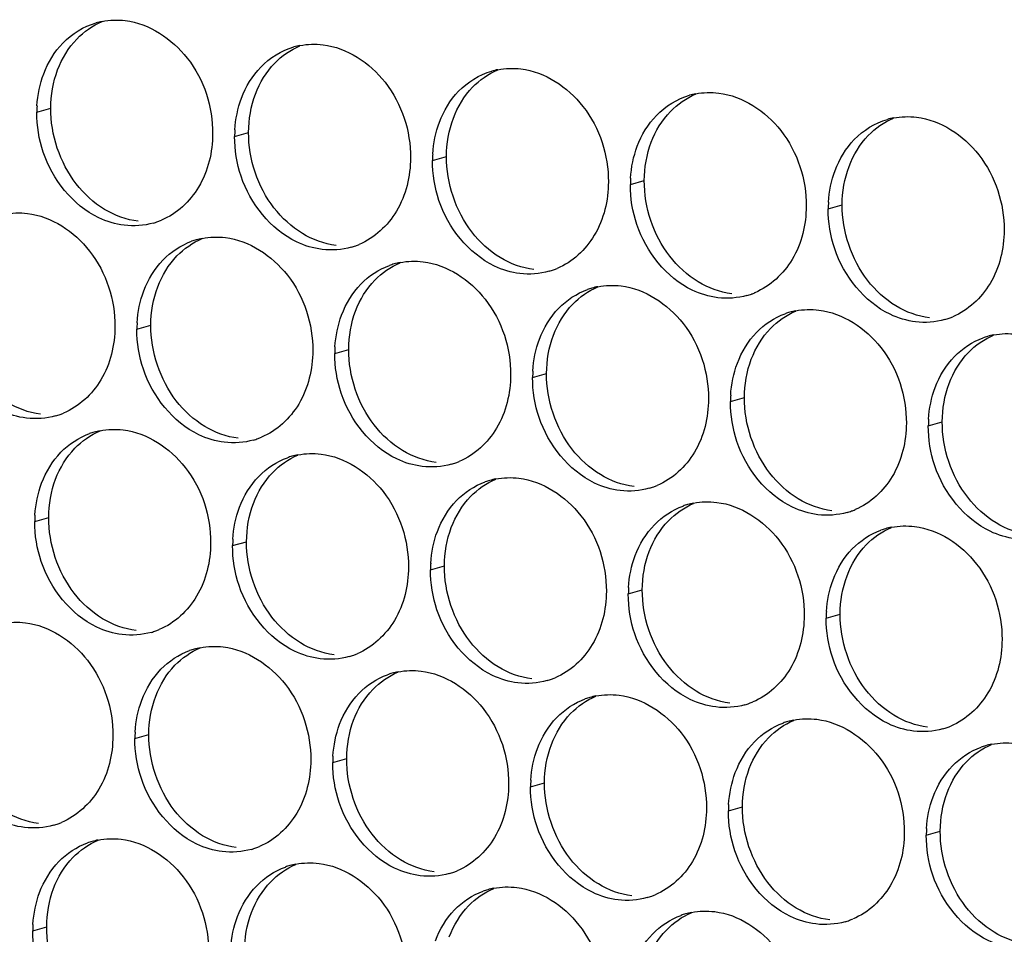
# Paper-space layout '45651_1_3' of a CAD drawing. Header units: millimetres. Extents: x -231 to 594, y 0 to 420.
# Tile 84 of 247: x 109.74 to 117.3, y 152.57 to 159.6. Entities that reach past the tile are written whole.
import ezdxf

# ---------------------------------------------------------------- set-up
doc = ezdxf.new("R2010")
doc.units = ezdxf.units.MM
doc.header["$LTSCALE"] = 32.67
doc.layers.add('02___PRT_ALL_AXES', color=7, linetype='CONTINUOUS')

psp = doc.layouts.new('45651_1_3')

# ---------------------------------------------------------------- linework, layer by layer
at = {"layer": '02___PRT_ALL_AXES', "color": 7, "linetype": 'CONTINUOUS'}
for p, q in [((109.874, 158.8841), (109.9812, 158.9148)), ((111.3936, 158.6987), (111.5008, 158.7293)), ((112.9132, 158.5132), (113.0204, 158.5439)), ((114.4327, 158.3277), (114.5399, 158.3584)), ((115.9523, 158.1422), (116.0595, 158.1729)), ((110.6429, 157.2169), (110.7501, 157.2476)), ((112.1625, 157.0314), (112.2697, 157.0621)), ((113.6821, 156.8459), (113.7893, 156.8766)), ((115.2017, 156.6605), (115.3089, 156.6911)), ((116.7212, 156.475), (116.8284, 156.5057)), ((109.8585, 155.7392), (109.9657, 155.7699)), ((111.378, 155.5538), (111.4852, 155.5844)), ((112.8976, 155.3683), (113.0048, 155.399)), ((114.4172, 155.1828), (114.5244, 155.2135)), ((115.9368, 154.9973), (116.044, 155.028)), ((110.6274, 154.072), (110.7346, 154.1027)), ((112.1469, 153.8865), (112.2541, 153.9172)), ((113.6665, 153.701), (113.7737, 153.7317)), ((115.1861, 153.5156), (115.2933, 153.5462)), ((116.7057, 153.3301), (116.8129, 153.3608)), ((109.8429, 152.5944), (109.9501, 152.625))]:
    psp.add_line(p, q, dxfattribs=at)
at = {"layer": '02___PRT_ALL_AXES', "color": 3, "linetype": 'CONTINUOUS'}
for centre, radius, start, end in [((110.4808, 159.0401), 0.5519, 100.97724, 105.93831), ((112.0004, 158.8546), 0.5519, 100.97724, 105.93831), ((113.52, 158.6691), 0.5519, 100.97724, 105.93831), ((115.0396, 158.4837), 0.5519, 100.97724, 105.93831), ((110.7658, 158.8797), 0.8918, 176.51802, 179.71686), ((116.5592, 158.2982), 0.5519, 100.97724, 105.93831), ((112.2854, 158.6942), 0.8918, 176.51802, 179.71686), ((113.805, 158.5088), 0.8918, 176.51802, 179.71686), ((115.3246, 158.3233), 0.8918, 176.51802, 179.71686), ((116.8442, 158.1378), 0.8918, 176.51802, 179.71686), ((110.6188, 158.5596), 0.5481, 289.77289, 292.73686), ((110.6193, 158.5583), 0.5467, 285.94061, 289.76751), ((111.2483, 157.3779), 0.5467, 105.94061, 109.76751), ((111.2497, 157.3728), 0.5519, 100.97724, 105.93831), ((112.1389, 158.3728), 0.5467, 285.94061, 289.76751), ((112.1384, 158.3741), 0.5481, 289.77289, 292.73686), ((112.7679, 157.1924), 0.5467, 105.94061, 109.76751), ((112.7693, 157.1874), 0.5519, 100.97724, 105.93831), ((113.6585, 158.1873), 0.5467, 285.94061, 289.76751), ((113.658, 158.1886), 0.5481, 289.77289, 292.73686), ((114.2875, 157.0069), 0.5467, 105.94061, 109.76751), ((114.2889, 157.0019), 0.5519, 100.97724, 105.93831), ((115.1781, 158.0018), 0.5467, 285.94061, 289.76751), ((115.1776, 158.0032), 0.5481, 289.77289, 292.73686), ((115.8071, 156.8214), 0.5467, 105.94061, 109.76751), ((115.8085, 156.8164), 0.5519, 100.97724, 105.93831), ((116.6977, 157.8164), 0.5467, 285.94061, 289.76751), ((116.6971, 157.8177), 0.5481, 289.77289, 292.73686), ((111.5347, 157.2125), 0.8918, 176.51802, 179.71686), ((117.3266, 156.636), 0.5467, 105.94061, 109.76751), ((117.3281, 156.6309), 0.5519, 100.97724, 105.93831), ((113.0543, 157.027), 0.8918, 176.51802, 179.71686), ((114.5739, 156.8415), 0.8918, 176.51802, 179.71686), ((116.0935, 156.6561), 0.8918, 176.51802, 179.71686), ((109.8687, 157.0765), 0.5467, 285.94061, 289.76751), ((109.8681, 157.0778), 0.5481, 289.77289, 292.73686), ((117.6131, 156.4706), 0.8918, 176.51802, 179.71686), ((110.4639, 155.9002), 0.5467, 105.94061, 109.76751), ((110.4653, 155.8952), 0.5519, 100.97724, 105.93831), ((111.3877, 156.8923), 0.5481, 289.77289, 292.73686), ((111.3882, 156.891), 0.5467, 285.94061, 289.76751), ((111.9834, 155.7148), 0.5467, 105.94061, 109.76751), ((111.9849, 155.7097), 0.5519, 100.97724, 105.93831), ((112.9078, 156.7056), 0.5467, 285.94061, 289.76751), ((112.9073, 156.7069), 0.5481, 289.77289, 292.73686), ((113.503, 155.5293), 0.5467, 105.94061, 109.76751), ((113.5044, 155.5243), 0.5519, 100.97724, 105.93831), ((114.4269, 156.5214), 0.5481, 289.77289, 292.73686), ((114.4274, 156.5201), 0.5467, 285.94061, 289.76751), ((115.0226, 155.3438), 0.5467, 105.94061, 109.76751), ((115.024, 155.3388), 0.5519, 100.97724, 105.93831), ((110.7503, 155.7348), 0.8918, 176.51802, 179.71686), ((115.947, 156.3346), 0.5467, 285.94061, 289.76751), ((115.9465, 156.3359), 0.5481, 289.77289, 292.73686), ((116.5422, 155.1583), 0.5467, 105.94061, 109.76751), ((116.5436, 155.1533), 0.5519, 100.97724, 105.93831), ((112.2699, 155.5494), 0.8918, 176.51802, 179.71686), ((113.7894, 155.3639), 0.8918, 176.51802, 179.71686), ((115.309, 155.1784), 0.8918, 176.51802, 179.71686), ((116.8286, 154.9929), 0.8918, 176.51802, 179.71686), ((110.6038, 155.4134), 0.5467, 285.94061, 289.76751), ((110.6033, 155.4147), 0.5481, 289.77289, 292.73686), ((111.2328, 154.233), 0.5467, 105.94061, 109.76751), ((111.2342, 154.228), 0.5519, 100.97724, 105.93831), ((112.1228, 155.2292), 0.5481, 289.77289, 292.73686), ((112.1234, 155.2279), 0.5467, 285.94061, 289.76751), ((112.7524, 154.0475), 0.5467, 105.94061, 109.76751), ((112.7538, 154.0425), 0.5519, 100.97724, 105.93831), ((113.643, 155.0424), 0.5467, 285.94061, 289.76751), ((113.6424, 155.0437), 0.5481, 289.77289, 292.73686), ((114.2719, 153.862), 0.5467, 105.94061, 109.76751), ((114.2733, 153.857), 0.5519, 100.97724, 105.93831), ((115.162, 154.8583), 0.5481, 289.77289, 292.73686), ((115.1625, 154.857), 0.5467, 285.94061, 289.76751), ((115.7915, 153.6766), 0.5467, 105.94061, 109.76751), ((115.7929, 153.6715), 0.5519, 100.97724, 105.93831), ((111.5192, 154.0676), 0.8918, 176.51802, 179.71686), ((116.6821, 154.6715), 0.5467, 285.94061, 289.76751), ((116.6816, 154.6728), 0.5481, 289.77289, 292.73686), ((117.3111, 153.4911), 0.5467, 105.94061, 109.76751), ((117.3125, 153.4861), 0.5519, 100.97724, 105.93831), ((113.0388, 153.8821), 0.8918, 176.51802, 179.71686), ((114.5584, 153.6966), 0.8918, 176.51802, 179.71686), ((116.0779, 153.5112), 0.8918, 176.51802, 179.71686), ((109.8531, 153.9316), 0.5467, 285.94061, 289.76751), ((109.8526, 153.9329), 0.5481, 289.77289, 292.73686), ((117.5975, 153.3257), 0.8918, 176.51802, 179.71686), ((110.4497, 152.7503), 0.5519, 100.97724, 105.93831), ((110.4483, 152.7553), 0.5467, 105.94061, 109.76751), ((111.3727, 153.7461), 0.5467, 285.94061, 289.76751), ((111.3722, 153.7475), 0.5481, 289.77289, 292.73686), ((111.9679, 152.5699), 0.5467, 105.94061, 109.76751), ((111.9693, 152.5648), 0.5519, 100.97724, 105.93831), ((112.8923, 153.5607), 0.5467, 285.94061, 289.76751), ((112.8917, 153.562), 0.5481, 289.77289, 292.73686), ((113.4875, 152.3844), 0.5467, 105.94061, 109.76751), ((113.4889, 152.3794), 0.5519, 100.97724, 105.93831), ((114.4119, 153.3752), 0.5467, 285.94061, 289.76751), ((114.4113, 153.3765), 0.5481, 289.77289, 292.73686), ((115.0071, 152.1989), 0.5467, 105.94061, 109.76751), ((115.0085, 152.1939), 0.5519, 100.97724, 105.93831), ((115.9309, 153.191), 0.5481, 289.77289, 292.73686), ((110.7347, 152.5899), 0.8918, 176.51802, 179.71686), ((115.9314, 153.1897), 0.5467, 285.94061, 289.76751)]:
    psp.add_arc(centre, radius, start, end, dxfattribs=at)
for points in [[(110.0746, 159.4159), (110.1436, 159.4874), (110.2337, 159.5435), (110.3293, 159.5708)], [(110.3757, 159.5819), (110.4338, 159.5932), (110.4945, 159.5951), (110.5533, 159.5879)], [(109.9269, 159.1787), (109.9597, 159.2659), (110.0099, 159.3489), (110.0746, 159.4159)], [(111.5941, 159.2305), (111.6632, 159.3019), (111.7533, 159.358), (111.8488, 159.3853)], [(111.8953, 159.3965), (111.9534, 159.4077), (112.0141, 159.4096), (112.0728, 159.4024)], [(111.4465, 158.9933), (111.4793, 159.0804), (111.5294, 159.1635), (111.5941, 159.2305)], [(113.1137, 159.045), (113.1828, 159.1165), (113.2729, 159.1726), (113.3684, 159.1999)], [(113.4149, 159.211), (113.473, 159.2223), (113.5336, 159.2241), (113.5924, 159.217)], [(109.8756, 158.9339), (109.8807, 159.0171), (109.8975, 159.1007), (109.9269, 159.1787)], [(112.9661, 158.8078), (112.9989, 158.8949), (113.049, 158.978), (113.1137, 159.045)], [(114.9345, 159.0255), (114.9926, 159.0368), (115.0532, 159.0387), (115.112, 159.0315)], [(111.3952, 158.7484), (111.4003, 158.8316), (111.4171, 158.9152), (111.4465, 158.9933)], [(114.6333, 158.8595), (114.7023, 158.931), (114.7925, 158.9871), (114.888, 159.0144)], [(109.9239, 158.577), (109.8909, 158.6753), (109.8735, 158.7804), (109.874, 158.8841)], [(112.9148, 158.5629), (112.9199, 158.6462), (112.9367, 158.7297), (112.9661, 158.8078)], [(114.4856, 158.6223), (114.5185, 158.7095), (114.5686, 158.7925), (114.6333, 158.8595)], [(116.1529, 158.674), (116.2219, 158.7455), (116.312, 158.8016), (116.4076, 158.8289)], [(116.4541, 158.84), (116.5122, 158.8513), (116.5728, 158.8532), (116.6316, 158.846)], [(111.4435, 158.3915), (111.4105, 158.4898), (111.3931, 158.5949), (111.3936, 158.6987)], [(116.0052, 158.4368), (116.038, 158.524), (116.0882, 158.607), (116.1529, 158.674)], [(114.4344, 158.3775), (114.4394, 158.4607), (114.4563, 158.5443), (114.4856, 158.6223)], [(112.9631, 158.206), (112.9301, 158.3044), (112.9127, 158.4095), (112.9132, 158.5132)], [(115.954, 158.192), (115.959, 158.2752), (115.9759, 158.3588), (116.0052, 158.4368)], [(114.4827, 158.0206), (114.4497, 158.1189), (114.4322, 158.224), (114.4327, 158.3277)], [(116.0023, 157.8351), (115.9692, 157.9334), (115.9518, 158.0385), (115.9523, 158.1422)], [(109.625, 158.1002), (109.6832, 158.1114), (109.7438, 158.1133), (109.8026, 158.1062)], [(110.7695, 158.0326), (110.6975, 158.012), (110.6198, 158.0064), (110.5455, 158.0155)], [(111.1446, 157.9147), (111.2028, 157.926), (111.2634, 157.9279), (111.3222, 157.9207)], [(110.8435, 157.7487), (110.9043, 157.8117), (110.981, 157.8628), (111.0634, 157.8924)], [(112.2891, 157.8471), (112.2171, 157.8265), (112.1394, 157.8209), (112.0651, 157.83)], [(110.6958, 157.5115), (110.7286, 157.5987), (110.7788, 157.6817), (110.8435, 157.7487)], [(112.363, 157.5632), (112.4239, 157.6262), (112.5006, 157.6773), (112.583, 157.7069)], [(112.6642, 157.7292), (112.7223, 157.7405), (112.783, 157.7424), (112.8417, 157.7352)], [(113.8086, 157.6616), (113.7366, 157.6411), (113.659, 157.6354), (113.5846, 157.6445)], [(112.2154, 157.326), (112.2482, 157.4132), (112.2983, 157.4962), (112.363, 157.5632)], [(113.8826, 157.3777), (113.9435, 157.4407), (114.0202, 157.4918), (114.1026, 157.5214)], [(114.1838, 157.5437), (114.2419, 157.555), (114.3026, 157.5569), (114.3613, 157.5497)], [(110.6445, 157.2666), (110.6496, 157.3499), (110.6664, 157.4335), (110.6958, 157.5115)], [(115.3282, 157.4762), (115.2562, 157.4556), (115.1786, 157.45), (115.1042, 157.459)], [(113.735, 157.1405), (113.7678, 157.2277), (113.8179, 157.3107), (113.8826, 157.3777)], [(115.7034, 157.3583), (115.7615, 157.3695), (115.8221, 157.3714), (115.8809, 157.3642)], [(112.1641, 157.0812), (112.1692, 157.1644), (112.186, 157.248), (112.2154, 157.326)], [(115.4022, 157.1923), (115.4631, 157.2552), (115.5397, 157.3063), (115.6222, 157.3359)], [(116.8478, 157.2907), (116.7758, 157.2701), (116.6981, 157.2645), (116.6238, 157.2736)], [(110.6928, 156.9097), (110.6598, 157.0081), (110.6424, 157.1132), (110.6429, 157.2169)], [(115.2546, 156.9551), (115.2874, 157.0422), (115.3375, 157.1253), (115.4022, 157.1923)], [(116.9218, 157.0068), (116.9826, 157.0698), (117.0593, 157.1208), (117.1417, 157.1505)], [(117.223, 157.1728), (117.2811, 157.1841), (117.3417, 157.1859), (117.4005, 157.1788)], [(113.6837, 156.8957), (113.6888, 156.9789), (113.7056, 157.0625), (113.735, 157.1405)], [(112.2124, 156.7243), (112.1794, 156.8226), (112.162, 156.9277), (112.1625, 157.0314)], [(116.7741, 156.7696), (116.8069, 156.8567), (116.8571, 156.9398), (116.9218, 157.0068)], [(115.2033, 156.7102), (115.2084, 156.7934), (115.2252, 156.877), (115.2546, 156.9551)], [(113.732, 156.5388), (113.699, 156.6371), (113.6816, 156.7422), (113.6821, 156.8459)], [(116.7229, 156.5247), (116.7279, 156.608), (116.7448, 156.6915), (116.7741, 156.7696)], [(115.2516, 156.3533), (115.2186, 156.4516), (115.2011, 156.5567), (115.2017, 156.6605)], [(110.0188, 156.5508), (109.9468, 156.5302), (109.8691, 156.5246), (109.7948, 156.5337)], [(116.7712, 156.1678), (116.7382, 156.2662), (116.7207, 156.3713), (116.7212, 156.475)], [(110.059, 156.271), (110.1199, 156.334), (110.1965, 156.3851), (110.279, 156.4147)], [(110.3602, 156.437), (110.4183, 156.4483), (110.4789, 156.4502), (110.5377, 156.443)], [(111.5384, 156.3653), (111.4664, 156.3448), (111.3887, 156.3392), (111.3144, 156.3482)], [(109.9114, 156.0338), (109.9442, 156.121), (109.9943, 156.204), (110.059, 156.271)], [(111.8798, 156.2516), (111.9379, 156.2628), (111.9985, 156.2647), (112.0573, 156.2576)], [(111.5786, 156.0856), (111.6394, 156.1486), (111.7161, 156.1996), (111.7985, 156.2293)], [(113.058, 156.1799), (112.986, 156.1593), (112.9083, 156.1537), (112.834, 156.1628)], [(111.4309, 155.8484), (111.4637, 155.9355), (111.5139, 156.0186), (111.5786, 156.0856)], [(109.8601, 155.789), (109.8652, 155.8722), (109.882, 155.9558), (109.9114, 156.0338)], [(113.0982, 155.9001), (113.159, 155.9631), (113.2357, 156.0142), (113.3181, 156.0438)], [(113.3993, 156.0661), (113.4575, 156.0774), (113.5181, 156.0793), (113.5769, 156.0721)], [(114.5776, 155.9944), (114.5055, 155.9738), (114.4279, 155.9682), (114.3536, 155.9773)], [(112.9505, 155.6629), (112.9833, 155.7501), (113.0335, 155.8331), (113.0982, 155.9001)], [(114.6178, 155.7146), (114.6786, 155.7776), (114.7553, 155.8287), (114.8377, 155.8583)], [(114.9189, 155.8806), (114.9771, 155.8919), (115.0377, 155.8938), (115.0965, 155.8866)], [(111.3797, 155.6035), (111.3847, 155.6868), (111.4016, 155.7703), (111.4309, 155.8484)], [(116.0971, 155.8089), (116.0251, 155.7883), (115.9475, 155.7827), (115.8731, 155.7918)], [(109.9084, 155.4321), (109.8754, 155.5304), (109.8579, 155.6355), (109.8585, 155.7392)], [(114.4701, 155.4774), (114.5029, 155.5646), (114.5531, 155.6476), (114.6178, 155.7146)], [(116.4385, 155.6951), (116.4966, 155.7064), (116.5573, 155.7083), (116.616, 155.7011)], [(112.8993, 155.418), (112.9043, 155.5013), (112.9211, 155.5849), (112.9505, 155.6629)], [(116.1373, 155.5291), (116.1982, 155.5921), (116.2749, 155.6432), (116.3573, 155.6728)], [(111.428, 155.2466), (111.395, 155.345), (111.3775, 155.45), (111.378, 155.5538)], [(115.9897, 155.2919), (116.0225, 155.3791), (116.0726, 155.4621), (116.1373, 155.5291)], [(114.4188, 155.2326), (114.4239, 155.3158), (114.4407, 155.3994), (114.4701, 155.4774)], [(112.9475, 155.0611), (112.9145, 155.1595), (112.8971, 155.2646), (112.8976, 155.3683)], [(115.9384, 155.0471), (115.9435, 155.1303), (115.9603, 155.2139), (115.9897, 155.2919)], [(114.4671, 154.8757), (114.4341, 154.974), (114.4167, 155.0791), (114.4172, 155.1828)], [(109.6095, 154.9553), (109.6676, 154.9666), (109.7283, 154.9684), (109.787, 154.9613)], [(115.9867, 154.6902), (115.9537, 154.7885), (115.9363, 154.8936), (115.9368, 154.9973)], [(110.7539, 154.8877), (110.6819, 154.8671), (110.6043, 154.8615), (110.5299, 154.8706)], [(110.8279, 154.6038), (110.8888, 154.6668), (110.9655, 154.7179), (111.0479, 154.7475)], [(111.1291, 154.7698), (111.1872, 154.7811), (111.2478, 154.783), (111.3066, 154.7758)], [(112.2735, 154.7022), (112.2015, 154.6816), (112.1239, 154.676), (112.0495, 154.6851)], [(110.6803, 154.3666), (110.7131, 154.4538), (110.7632, 154.5368), (110.8279, 154.6038)], [(112.6487, 154.5843), (112.7068, 154.5956), (112.7674, 154.5975), (112.8262, 154.5903)], [(112.3475, 154.4183), (112.4083, 154.4813), (112.485, 154.5324), (112.5675, 154.562)], [(113.7931, 154.5167), (113.7211, 154.4962), (113.6434, 154.4906), (113.5691, 154.4996)], [(110.629, 154.1218), (110.6341, 154.205), (110.6509, 154.2886), (110.6803, 154.3666)], [(112.1998, 154.1811), (112.2327, 154.2683), (112.2828, 154.3513), (112.3475, 154.4183)], [(113.8671, 154.2328), (113.9279, 154.2958), (114.0046, 154.3469), (114.087, 154.3765)], [(114.1682, 154.3988), (114.2264, 154.4101), (114.287, 154.412), (114.3458, 154.4048)], [(115.3127, 154.3313), (115.2407, 154.3107), (115.163, 154.3051), (115.0887, 154.3142)], [(113.7194, 153.9956), (113.7522, 154.0828), (113.8024, 154.1659), (113.8671, 154.2328)], [(115.6878, 154.2134), (115.746, 154.2246), (115.8066, 154.2265), (115.8654, 154.2194)], [(112.1486, 153.9363), (112.1536, 154.0195), (112.1705, 154.1031), (112.1998, 154.1811)], [(115.3867, 154.0474), (115.4475, 154.1104), (115.5242, 154.1614), (115.6066, 154.1911)], [(116.8323, 154.1458), (116.7603, 154.1252), (116.6826, 154.1196), (116.6083, 154.1287)], [(110.6773, 153.7648), (110.6443, 153.8632), (110.6268, 153.9683), (110.6274, 154.072)], [(115.239, 153.8102), (115.2718, 153.8973), (115.322, 153.9804), (115.3867, 154.0474)], [(113.6682, 153.7508), (113.6732, 153.834), (113.69, 153.9176), (113.7194, 153.9956)], [(116.9063, 153.8619), (116.9671, 153.9249), (117.0438, 153.976), (117.1262, 154.0056)], [(117.2074, 154.0279), (117.2655, 154.0392), (117.3262, 154.0411), (117.385, 154.0339)], [(112.1969, 153.5794), (112.1639, 153.6777), (112.1464, 153.7828), (112.1469, 153.8865)], [(116.7586, 153.6247), (116.7914, 153.7119), (116.8416, 153.7949), (116.9063, 153.8619)], [(115.1877, 153.5653), (115.1928, 153.6486), (115.2096, 153.7321), (115.239, 153.8102)], [(113.7164, 153.3939), (113.6834, 153.4922), (113.666, 153.5973), (113.6665, 153.701)], [(116.7073, 153.3799), (116.7124, 153.4631), (116.7292, 153.5467), (116.7586, 153.6247)], [(115.236, 153.2084), (115.203, 153.3068), (115.1856, 153.4118), (115.1861, 153.5156)], [(110.0033, 153.4059), (109.9313, 153.3854), (109.8536, 153.3797), (109.7793, 153.3888)], [(110.3446, 153.2922), (110.4028, 153.3034), (110.4634, 153.3053), (110.5222, 153.2981)], [(116.7556, 153.0229), (116.7226, 153.1213), (116.7052, 153.2264), (116.7057, 153.3301)], [(110.0435, 153.1262), (110.1043, 153.1891), (110.181, 153.2402), (110.2634, 153.2698)], [(111.5228, 153.2204), (111.4508, 153.1999), (111.3732, 153.1943), (111.2988, 153.2033)], [(109.8958, 152.889), (109.9286, 152.9761), (109.9788, 153.0592), (110.0435, 153.1262)], [(111.5631, 152.9407), (111.6239, 153.0037), (111.7006, 153.0547), (111.783, 153.0844)], [(111.8642, 153.1067), (111.9223, 153.118), (111.983, 153.1198), (112.0418, 153.1127)], [(113.0424, 153.035), (112.9704, 153.0144), (112.8928, 153.0088), (112.8184, 153.0179)], [(111.4154, 152.7035), (111.4482, 152.7906), (111.4984, 152.8737), (111.5631, 152.9407)], [(113.3838, 152.9212), (113.4419, 152.9325), (113.5026, 152.9344), (113.5613, 152.9272)], [(109.8445, 152.6441), (109.8496, 152.7273), (109.8664, 152.8109), (109.8958, 152.889)], [(113.0826, 152.7552), (113.1435, 152.8182), (113.2202, 152.8693), (113.3026, 152.8989)], [(114.562, 152.8495), (114.49, 152.8289), (114.4123, 152.8233), (114.338, 152.8324)], [(111.3641, 152.4586), (111.3692, 152.5419), (111.386, 152.6254), (111.4154, 152.7035)], [(112.935, 152.518), (112.9678, 152.6052), (113.0179, 152.6882), (113.0826, 152.7552)], [(114.6022, 152.5697), (114.6631, 152.6327), (114.7398, 152.6838), (114.8222, 152.7134)], [(114.9034, 152.7357), (114.9615, 152.747), (115.0221, 152.7489), (115.0809, 152.7417)], [(116.0816, 152.664), (116.0096, 152.6435), (115.9319, 152.6378), (115.8576, 152.6469)], [(109.8928, 152.2872), (109.8598, 152.3855), (109.8424, 152.4906), (109.8429, 152.5944)], [(114.4546, 152.3325), (114.4874, 152.4197), (114.5375, 152.5027), (114.6022, 152.5697)]]:
    psp.add_open_spline(points, degree=3, dxfattribs=at)
at = {"layer": '02___PRT_ALL_AXES', "color": 7, "linetype": 'CONTINUOUS'}
for points in [[(110.1818, 159.4466), (110.2362, 159.503), (110.303, 159.5497), (110.3753, 159.58)], [(110.0341, 159.2094), (110.0669, 159.2966), (110.1171, 159.3796), (110.1818, 159.4466)], [(111.7013, 159.2611), (111.7558, 159.3175), (111.8226, 159.3643), (111.8949, 159.3945)], [(111.5537, 159.0239), (111.5865, 159.1111), (111.6366, 159.1941), (111.7013, 159.2611)], [(109.9812, 158.9148), (109.9817, 159.0146), (109.9989, 159.116), (110.0341, 159.2094)], [(113.2209, 159.0757), (113.2754, 159.132), (113.3422, 159.1788), (113.4144, 159.2091)], [(113.0733, 158.8385), (113.1061, 158.9256), (113.1562, 159.0087), (113.2209, 159.0757)], [(111.5008, 158.7293), (111.5013, 158.8291), (111.5185, 158.9306), (111.5537, 159.0239)], [(114.7405, 158.8902), (114.7949, 158.9465), (114.8618, 158.9933), (114.934, 159.0236)], [(110.1763, 158.3347), (110.0514, 158.4961), (109.9802, 158.7108), (109.9812, 158.9148)], [(114.5928, 158.653), (114.6257, 158.7401), (114.6758, 158.8232), (114.7405, 158.8902)], [(113.0204, 158.5439), (113.0209, 158.6436), (113.0381, 158.7451), (113.0733, 158.8385)], [(116.2601, 158.7047), (116.3145, 158.7611), (116.3813, 158.8078), (116.4536, 158.8381)], [(111.6958, 158.1492), (111.571, 158.3106), (111.4998, 158.5253), (111.5008, 158.7293)], [(116.1124, 158.4675), (116.1452, 158.5547), (116.1954, 158.6377), (116.2601, 158.7047)], [(114.5399, 158.3584), (114.5404, 158.4582), (114.5577, 158.5596), (114.5928, 158.653)], [(113.2154, 157.9638), (113.0906, 158.1251), (113.0194, 158.3399), (113.0204, 158.5439)], [(116.0595, 158.1729), (116.06, 158.2727), (116.0773, 158.3741), (116.1124, 158.4675)], [(114.735, 157.7783), (114.6102, 157.9397), (114.5389, 158.1544), (114.5399, 158.3584)], [(110.3945, 158.1375), (110.3107, 158.1884), (110.2362, 158.2572), (110.1763, 158.3347)], [(110.6527, 158.0462), (110.5621, 158.0572), (110.4726, 158.0902), (110.3945, 158.1375)], [(111.9141, 157.9521), (111.8302, 158.0029), (111.7558, 158.0717), (111.6958, 158.1492)], [(116.2546, 157.5928), (116.1298, 157.7542), (116.0585, 157.9689), (116.0595, 158.1729)], [(110.9507, 157.7794), (111.0051, 157.8357), (111.0719, 157.8825), (111.1442, 157.9128)], [(112.1723, 157.8607), (112.0816, 157.8717), (111.9922, 157.9048), (111.9141, 157.9521)], [(113.4337, 157.7666), (113.3498, 157.8174), (113.2754, 157.8862), (113.2154, 157.9638)], [(110.803, 157.5422), (110.8358, 157.6293), (110.886, 157.7124), (110.9507, 157.7794)], [(113.6918, 157.6752), (113.6012, 157.6863), (113.5118, 157.7193), (113.4337, 157.7666)], [(114.9533, 157.5811), (114.8694, 157.6319), (114.795, 157.7007), (114.735, 157.7783)], [(112.4702, 157.5939), (112.5247, 157.6502), (112.5915, 157.697), (112.6638, 157.7273)], [(110.7501, 157.2476), (110.7506, 157.3473), (110.7678, 157.4488), (110.803, 157.5422)], [(112.3226, 157.3567), (112.3554, 157.4439), (112.4055, 157.5269), (112.4702, 157.5939)], [(113.9898, 157.4084), (114.0443, 157.4648), (114.1111, 157.5115), (114.1834, 157.5418)], [(115.2114, 157.4897), (115.1208, 157.5008), (115.0313, 157.5338), (114.9533, 157.5811)], [(116.4729, 157.3956), (116.389, 157.4464), (116.3146, 157.5153), (116.2546, 157.5928)], [(113.8422, 157.1712), (113.875, 157.2584), (113.9251, 157.3414), (113.9898, 157.4084)], [(116.731, 157.3042), (116.6404, 157.3153), (116.5509, 157.3483), (116.4729, 157.3956)], [(112.2697, 157.0621), (112.2702, 157.1619), (112.2874, 157.2633), (112.3226, 157.3567)], [(115.5094, 157.2229), (115.5638, 157.2793), (115.6307, 157.3261), (115.7029, 157.3563)], [(110.9452, 156.6675), (110.8204, 156.8288), (110.7491, 157.0436), (110.7501, 157.2476)], [(115.3617, 156.9857), (115.3946, 157.0729), (115.4447, 157.1559), (115.5094, 157.2229)], [(113.7893, 156.8766), (113.7898, 156.9764), (113.807, 157.0778), (113.8422, 157.1712)], [(117.029, 157.0375), (117.0834, 157.0938), (117.1503, 157.1406), (117.2225, 157.1709)], [(112.4647, 156.482), (112.3399, 156.6434), (112.2687, 156.8581), (112.2697, 157.0621)], [(116.8813, 156.8003), (116.9141, 156.8874), (116.9643, 156.9705), (117.029, 157.0375)], [(115.3089, 156.6911), (115.3093, 156.7909), (115.3266, 156.8924), (115.3617, 156.9857)], [(113.9843, 156.2965), (113.8595, 156.4579), (113.7883, 156.6726), (113.7893, 156.8766)], [(116.8284, 156.5057), (116.8289, 156.6054), (116.8462, 156.7069), (116.8813, 156.8003)], [(115.5039, 156.111), (115.3791, 156.2724), (115.3078, 156.4871), (115.3089, 156.6911)], [(109.902, 156.5644), (109.8114, 156.5754), (109.7219, 156.6085), (109.6438, 156.6558)], [(111.1634, 156.4703), (111.0796, 156.5211), (111.0051, 156.5899), (110.9452, 156.6675)], [(111.4216, 156.3789), (111.331, 156.39), (111.2415, 156.423), (111.1634, 156.4703)], [(112.683, 156.2848), (112.5992, 156.3356), (112.5247, 156.4044), (112.4647, 156.482)], [(117.0235, 155.9256), (116.8987, 156.0869), (116.8274, 156.3017), (116.8284, 156.5057)], [(110.1662, 156.3017), (110.2206, 156.3581), (110.2875, 156.4049), (110.3597, 156.4351)], [(110.0185, 156.0645), (110.0514, 156.1517), (110.1015, 156.2347), (110.1662, 156.3017)], [(111.6858, 156.1162), (111.7402, 156.1726), (111.8071, 156.2194), (111.8793, 156.2497)], [(112.9412, 156.1934), (112.8506, 156.2045), (112.7611, 156.2375), (112.683, 156.2848)], [(114.2026, 156.0994), (114.1187, 156.1502), (114.0443, 156.219), (113.9843, 156.2965)], [(111.5381, 155.879), (111.5709, 155.9662), (111.6211, 156.0493), (111.6858, 156.1162)], [(114.4608, 156.008), (114.3701, 156.019), (114.2807, 156.052), (114.2026, 156.0994)], [(115.7222, 155.9139), (115.6383, 155.9647), (115.5639, 156.0335), (115.5039, 156.111)], [(109.9657, 155.7699), (109.9661, 155.8697), (109.9834, 155.9711), (110.0185, 156.0645)], [(113.2054, 155.9308), (113.2598, 155.9871), (113.3266, 156.0339), (113.3989, 156.0642)], [(111.4852, 155.5844), (111.4857, 155.6842), (111.503, 155.7857), (111.5381, 155.879)], [(113.0577, 155.6936), (113.0905, 155.7807), (113.1407, 155.8638), (113.2054, 155.9308)], [(114.725, 155.7453), (114.7794, 155.8016), (114.8462, 155.8484), (114.9185, 155.8787)], [(115.9803, 155.8225), (115.8897, 155.8335), (115.8003, 155.8666), (115.7222, 155.9139)], [(117.2418, 155.7284), (117.1579, 155.7792), (117.0835, 155.848), (117.0235, 155.9256)], [(110.1607, 155.1898), (110.0359, 155.3512), (109.9646, 155.5659), (109.9657, 155.7699)], [(114.5773, 155.5081), (114.6101, 155.5953), (114.6603, 155.6783), (114.725, 155.7453)], [(117.4999, 155.637), (117.4093, 155.6481), (117.3198, 155.6811), (117.2418, 155.7284)], [(113.0048, 155.399), (113.0053, 155.4987), (113.0226, 155.6002), (113.0577, 155.6936)], [(116.2445, 155.5598), (116.299, 155.6162), (116.3658, 155.6629), (116.4381, 155.6932)], [(111.6803, 155.0044), (111.5555, 155.1657), (111.4842, 155.3804), (111.4852, 155.5844)], [(116.0969, 155.3226), (116.1297, 155.4098), (116.1798, 155.4928), (116.2445, 155.5598)], [(114.5244, 155.2135), (114.5249, 155.3133), (114.5422, 155.4147), (114.5773, 155.5081)], [(113.1999, 154.8189), (113.0751, 154.9802), (113.0038, 155.195), (113.0048, 155.399)], [(116.044, 155.028), (116.0445, 155.1278), (116.0617, 155.2292), (116.0969, 155.3226)], [(110.379, 154.9927), (110.2951, 155.0435), (110.2207, 155.1123), (110.1607, 155.1898)], [(114.7195, 154.6334), (114.5947, 154.7948), (114.5234, 155.0095), (114.5244, 155.2135)], [(116.2391, 154.4479), (116.1142, 154.6093), (116.043, 154.824), (116.044, 155.028)], [(110.6371, 154.9013), (110.5465, 154.9123), (110.4571, 154.9454), (110.379, 154.9927)], [(111.8986, 154.8072), (111.8147, 154.858), (111.7403, 154.9268), (111.6803, 155.0044)], [(112.1567, 154.7158), (112.0661, 154.7268), (111.9766, 154.7599), (111.8986, 154.8072)], [(113.4181, 154.6217), (113.3343, 154.6725), (113.2599, 154.7413), (113.1999, 154.8189)], [(110.9351, 154.6345), (110.9895, 154.6908), (111.0564, 154.7376), (111.1286, 154.7679)], [(110.7875, 154.3973), (110.8203, 154.4844), (110.8704, 154.5675), (110.9351, 154.6345)], [(112.4547, 154.449), (112.5091, 154.5054), (112.576, 154.5521), (112.6482, 154.5824)], [(113.6763, 154.5303), (113.5857, 154.5414), (113.4962, 154.5744), (113.4181, 154.6217)], [(114.9377, 154.4362), (114.8539, 154.487), (114.7795, 154.5558), (114.7195, 154.6334)], [(112.307, 154.2118), (112.3398, 154.299), (112.39, 154.382), (112.4547, 154.449)], [(115.1959, 154.3448), (115.1053, 154.3559), (115.0158, 154.3889), (114.9377, 154.4362)], [(116.4573, 154.2508), (116.3735, 154.3016), (116.299, 154.3704), (116.2391, 154.4479)], [(110.7346, 154.1027), (110.735, 154.2024), (110.7523, 154.3039), (110.7875, 154.3973)], [(113.9743, 154.2635), (114.0287, 154.3199), (114.0955, 154.3667), (114.1678, 154.3969)], [(112.2541, 153.9172), (112.2546, 154.017), (112.2719, 154.1184), (112.307, 154.2118)], [(113.8266, 154.0263), (113.8594, 154.1135), (113.9096, 154.1965), (113.9743, 154.2635)], [(115.4939, 154.078), (115.5483, 154.1344), (115.6151, 154.1812), (115.6874, 154.2115)], [(116.7155, 154.1594), (116.6249, 154.1704), (116.5354, 154.2035), (116.4573, 154.2508)], [(110.9296, 153.5226), (110.8048, 153.684), (110.7335, 153.8987), (110.7346, 154.1027)], [(115.3462, 153.8408), (115.379, 153.928), (115.4292, 154.0111), (115.4939, 154.078)], [(113.7737, 153.7317), (113.7742, 153.8315), (113.7915, 153.9329), (113.8266, 154.0263)], [(117.0135, 153.8926), (117.0679, 153.9489), (117.1347, 153.9957), (117.207, 154.026)], [(112.4492, 153.3371), (112.3244, 153.4985), (112.2531, 153.7132), (112.2541, 153.9172)], [(116.8658, 153.6554), (116.8986, 153.7425), (116.9487, 153.8256), (117.0135, 153.8926)], [(115.2933, 153.5462), (115.2938, 153.646), (115.3111, 153.7475), (115.3462, 153.8408)], [(113.9688, 153.1516), (113.844, 153.313), (113.7727, 153.5277), (113.7737, 153.7317)], [(116.8129, 153.3608), (116.8134, 153.4605), (116.8306, 153.562), (116.8658, 153.6554)], [(111.1479, 153.3254), (111.064, 153.3762), (110.9896, 153.445), (110.9296, 153.5226)], [(115.4884, 152.9662), (115.3636, 153.1275), (115.2923, 153.3422), (115.2933, 153.5462)], [(109.8865, 153.4195), (109.7958, 153.4306), (109.7064, 153.4636), (109.6283, 153.5109)], [(117.008, 152.7807), (116.8831, 152.942), (116.8119, 153.1568), (116.8129, 153.3608)], [(110.1507, 153.1568), (110.2051, 153.2132), (110.2719, 153.26), (110.3442, 153.2902)], [(111.406, 153.234), (111.3154, 153.2451), (111.226, 153.2781), (111.1479, 153.3254)], [(112.6675, 153.1399), (112.5836, 153.1907), (112.5092, 153.2596), (112.4492, 153.3371)], [(110.003, 152.9196), (110.0358, 153.0068), (110.086, 153.0898), (110.1507, 153.1568)], [(112.9256, 153.0485), (112.835, 153.0596), (112.7455, 153.0926), (112.6675, 153.1399)], [(114.1871, 152.9545), (114.1032, 153.0053), (114.0288, 153.0741), (113.9688, 153.1516)], [(111.6703, 152.9714), (111.7247, 153.0277), (111.7915, 153.0745), (111.8638, 153.1048)], [(109.9501, 152.625), (109.9506, 152.7248), (109.9679, 152.8263), (110.003, 152.9196)], [(111.5226, 152.7342), (111.5554, 152.8213), (111.6055, 152.9044), (111.6703, 152.9714)], [(113.1898, 152.7859), (113.2443, 152.8422), (113.3111, 152.889), (113.3834, 152.9193)], [(114.4452, 152.8631), (114.3546, 152.8741), (114.2651, 152.9072), (114.1871, 152.9545)], [(115.7066, 152.769), (115.6228, 152.8198), (115.5484, 152.8886), (115.4884, 152.9662)], [(113.0422, 152.5487), (113.075, 152.6358), (113.1251, 152.7189), (113.1898, 152.7859)], [(115.9648, 152.6776), (115.8742, 152.6887), (115.7847, 152.7217), (115.7066, 152.769)], [(117.2262, 152.5835), (117.1424, 152.6343), (117.0679, 152.7031), (117.008, 152.7807)], [(111.4697, 152.4396), (111.4702, 152.5393), (111.4874, 152.6408), (111.5226, 152.7342)], [(114.7094, 152.6004), (114.7639, 152.6568), (114.8307, 152.7035), (114.9029, 152.7338)], [(110.1452, 152.0449), (110.0204, 152.2063), (109.9491, 152.421), (109.9501, 152.625)], [(114.5618, 152.3632), (114.5946, 152.4504), (114.6447, 152.5334), (114.7094, 152.6004)], [(117.4844, 152.4921), (117.3938, 152.5032), (117.3043, 152.5362), (117.2262, 152.5835)]]:
    psp.add_open_spline(points, degree=3, dxfattribs=at)
at = {"layer": '02___PRT_ALL_AXES', "color": 3, "linetype": 'CONTINUOUS'}
for points, knots in [([(110.5533, 159.5879), (110.7376, 159.5654), (111.1009, 159.3243), (111.2257, 158.9233), (111.2247, 158.7193)], [0, 0, 0, 0, 0.476473, 1, 1, 1, 1]), ([(112.0728, 159.4024), (112.2571, 159.3799), (112.6205, 159.1388), (112.7453, 158.7378), (112.7443, 158.5338)], [0, 0, 0, 0, 0.476473, 1, 1, 1, 1]), ([(113.5924, 159.217), (113.7767, 159.1945), (114.1401, 158.9534), (114.2649, 158.5523), (114.2639, 158.3483)], [0, 0, 0, 0, 0.476473, 1, 1, 1, 1]), ([(115.112, 159.0315), (115.2963, 159.009), (115.6597, 158.7679), (115.7845, 158.3668), (115.7835, 158.1628)], [0, 0, 0, 0, 0.476473, 1, 1, 1, 1]), ([(116.6316, 158.846), (116.8159, 158.8235), (117.1793, 158.5824), (117.3041, 158.1814), (117.3031, 157.9774)], [0, 0, 0, 0, 0.476473, 1, 1, 1, 1]), ([(111.2247, 158.7193), (111.224, 158.578), (111.1611, 158.3018), (110.9485, 158.1034), (110.8307, 158.0541)], [0, 0, 0, 0, 0.525086, 1, 1, 1, 1]), ([(110.5455, 158.0155), (110.4779, 158.0237), (110.1975, 158.1076), (109.9939, 158.3686), (109.9239, 158.577)], [0, 0, 0, 0, 0.236458, 1, 1, 1, 1]), ([(112.7443, 158.5338), (112.7436, 158.3925), (112.6806, 158.1163), (112.4681, 157.918), (112.3502, 157.8686)], [0, 0, 0, 0, 0.525086, 1, 1, 1, 1]), ([(112.0651, 157.83), (111.9975, 157.8382), (111.7171, 157.9221), (111.5135, 158.1831), (111.4435, 158.3915)], [0, 0, 0, 0, 0.236458, 1, 1, 1, 1]), ([(114.2639, 158.3483), (114.2632, 158.207), (114.2002, 157.9308), (113.9877, 157.7325), (113.8698, 157.6831)], [0, 0, 0, 0, 0.525086, 1, 1, 1, 1]), ([(113.5846, 157.6445), (113.5171, 157.6528), (113.2367, 157.7366), (113.033, 157.9976), (112.9631, 158.206)], [0, 0, 0, 0, 0.236458, 1, 1, 1, 1]), ([(115.7835, 158.1628), (115.7828, 158.0215), (115.7198, 157.7453), (115.5073, 157.547), (115.3894, 157.4976)], [0, 0, 0, 0, 0.525086, 1, 1, 1, 1]), ([(109.8026, 158.1062), (109.9869, 158.0837), (110.3503, 157.8426), (110.4751, 157.4415), (110.4741, 157.2375)], [0, 0, 0, 0, 0.476473, 1, 1, 1, 1]), ([(115.1042, 157.459), (115.0367, 157.4673), (114.7563, 157.5511), (114.5526, 157.8122), (114.4827, 158.0206)], [0, 0, 0, 0, 0.236458, 1, 1, 1, 1]), ([(117.3031, 157.9774), (117.3024, 157.8361), (117.2394, 157.5599), (117.0269, 157.3615), (116.909, 157.3121)], [0, 0, 0, 0, 0.525086, 1, 1, 1, 1]), ([(111.3222, 157.9207), (111.5065, 157.8982), (111.8698, 157.6571), (111.9947, 157.256), (111.9936, 157.052)], [0, 0, 0, 0, 0.476473, 1, 1, 1, 1]), ([(116.6238, 157.2736), (116.5562, 157.2818), (116.2759, 157.3657), (116.0722, 157.6267), (116.0023, 157.8351)], [0, 0, 0, 0, 0.236458, 1, 1, 1, 1]), ([(112.8417, 157.7352), (113.026, 157.7127), (113.3894, 157.4716), (113.5142, 157.0705), (113.5132, 156.8665)], [0, 0, 0, 0, 0.476473, 1, 1, 1, 1]), ([(114.3613, 157.5497), (114.5456, 157.5272), (114.909, 157.2861), (115.0338, 156.8851), (115.0328, 156.6811)], [0, 0, 0, 0, 0.476473, 1, 1, 1, 1]), ([(115.8809, 157.3642), (116.0652, 157.3418), (116.4286, 157.1006), (116.5534, 156.6996), (116.5524, 156.4956)], [0, 0, 0, 0, 0.476473, 1, 1, 1, 1]), ([(110.4741, 157.2375), (110.4734, 157.0962), (110.4104, 156.82), (110.1978, 156.6217), (110.08, 156.5723)], [0, 0, 0, 0, 0.525086, 1, 1, 1, 1]), ([(109.7948, 156.5337), (109.7272, 156.542), (109.4469, 156.6258), (109.2432, 156.8868), (109.1732, 157.0952)], [0, 0, 0, 0, 0.236458, 1, 1, 1, 1]), ([(111.9936, 157.052), (111.9929, 156.9107), (111.93, 156.6345), (111.7174, 156.4362), (111.5996, 156.3868)], [0, 0, 0, 0, 0.525086, 1, 1, 1, 1]), ([(111.3144, 156.3482), (111.2468, 156.3565), (110.9664, 156.4403), (110.7628, 156.7013), (110.6928, 156.9097)], [0, 0, 0, 0, 0.236458, 1, 1, 1, 1]), ([(113.5132, 156.8665), (113.5125, 156.7252), (113.4495, 156.449), (113.237, 156.2507), (113.1191, 156.2013)], [0, 0, 0, 0, 0.525086, 1, 1, 1, 1]), ([(112.834, 156.1628), (112.7664, 156.171), (112.486, 156.2549), (112.2824, 156.5159), (112.2124, 156.7243)], [0, 0, 0, 0, 0.236458, 1, 1, 1, 1]), ([(115.0328, 156.6811), (115.0321, 156.5398), (114.9691, 156.2636), (114.7566, 156.0652), (114.6387, 156.0159)], [0, 0, 0, 0, 0.525086, 1, 1, 1, 1]), ([(114.3536, 155.9773), (114.286, 155.9855), (114.0056, 156.0694), (113.8019, 156.3304), (113.732, 156.5388)], [0, 0, 0, 0, 0.236458, 1, 1, 1, 1]), ([(116.5524, 156.4956), (116.5517, 156.3543), (116.4887, 156.0781), (116.2762, 155.8798), (116.1583, 155.8304)], [0, 0, 0, 0, 0.525086, 1, 1, 1, 1]), ([(110.5377, 156.443), (110.722, 156.4205), (111.0854, 156.1794), (111.2102, 155.7784), (111.2092, 155.5744)], [0, 0, 0, 0, 0.476473, 1, 1, 1, 1]), ([(115.8731, 155.7918), (115.8056, 155.8001), (115.5252, 155.8839), (115.3215, 156.1449), (115.2516, 156.3533)], [0, 0, 0, 0, 0.236458, 1, 1, 1, 1]), ([(112.0573, 156.2576), (112.2416, 156.2351), (112.605, 155.994), (112.7298, 155.5929), (112.7288, 155.3889)], [0, 0, 0, 0, 0.476473, 1, 1, 1, 1]), ([(117.3927, 155.6063), (117.3251, 155.6146), (117.0448, 155.6984), (116.8411, 155.9594), (116.7712, 156.1678)], [0, 0, 0, 0, 0.236458, 1, 1, 1, 1]), ([(113.5769, 156.0721), (113.7612, 156.0496), (114.1246, 155.8085), (114.2494, 155.4074), (114.2484, 155.2034)], [0, 0, 0, 0, 0.476473, 1, 1, 1, 1]), ([(115.0965, 155.8866), (115.2808, 155.8641), (115.6441, 155.623), (115.769, 155.2219), (115.7679, 155.0179)], [0, 0, 0, 0, 0.476473, 1, 1, 1, 1]), ([(116.616, 155.7011), (116.8003, 155.6786), (117.1637, 155.4375), (117.2885, 155.0365), (117.2875, 154.8325)], [0, 0, 0, 0, 0.476473, 1, 1, 1, 1]), ([(111.2092, 155.5744), (111.2085, 155.4331), (111.1455, 155.1569), (110.933, 154.9586), (110.8151, 154.9092)], [0, 0, 0, 0, 0.525086, 1, 1, 1, 1]), ([(110.5299, 154.8706), (110.4624, 154.8788), (110.182, 154.9627), (109.9783, 155.2237), (109.9084, 155.4321)], [0, 0, 0, 0, 0.236458, 1, 1, 1, 1]), ([(112.7288, 155.3889), (112.7281, 155.2476), (112.6651, 154.9714), (112.4526, 154.7731), (112.3347, 154.7237)], [0, 0, 0, 0, 0.525086, 1, 1, 1, 1]), ([(112.0495, 154.6851), (111.9819, 154.6934), (111.7016, 154.7772), (111.4979, 155.0382), (111.428, 155.2466)], [0, 0, 0, 0, 0.236458, 1, 1, 1, 1]), ([(114.2484, 155.2034), (114.2477, 155.0621), (114.1847, 154.7859), (113.9721, 154.5876), (113.8543, 154.5382)], [0, 0, 0, 0, 0.525086, 1, 1, 1, 1]), ([(113.5691, 154.4996), (113.5015, 154.5079), (113.2212, 154.5917), (113.0175, 154.8527), (112.9475, 155.0611)], [0, 0, 0, 0, 0.236458, 1, 1, 1, 1]), ([(109.787, 154.9613), (109.9713, 154.9388), (110.3347, 154.6977), (110.4595, 154.2966), (110.4585, 154.0926)], [0, 0, 0, 0, 0.476473, 1, 1, 1, 1]), ([(115.7679, 155.0179), (115.7672, 154.8766), (115.7043, 154.6004), (115.4917, 154.4021), (115.3739, 154.3527)], [0, 0, 0, 0, 0.525086, 1, 1, 1, 1]), ([(115.0887, 154.3142), (115.0211, 154.3224), (114.7407, 154.4063), (114.5371, 154.6673), (114.4671, 154.8757)], [0, 0, 0, 0, 0.236458, 1, 1, 1, 1]), ([(117.2875, 154.8325), (117.2868, 154.6912), (117.2239, 154.415), (117.0113, 154.2166), (116.8934, 154.1673)], [0, 0, 0, 0, 0.525086, 1, 1, 1, 1]), ([(111.3066, 154.7758), (111.4909, 154.7533), (111.8543, 154.5122), (111.9791, 154.1111), (111.9781, 153.9071)], [0, 0, 0, 0, 0.476473, 1, 1, 1, 1]), ([(116.6083, 154.1287), (116.5407, 154.1369), (116.2603, 154.2208), (116.0567, 154.4818), (115.9867, 154.6902)], [0, 0, 0, 0, 0.236458, 1, 1, 1, 1]), ([(112.8262, 154.5903), (113.0105, 154.5678), (113.3739, 154.3267), (113.4987, 153.9257), (113.4977, 153.7217)], [0, 0, 0, 0, 0.476473, 1, 1, 1, 1]), ([(114.3458, 154.4048), (114.5301, 154.3823), (114.8935, 154.1412), (115.0183, 153.7402), (115.0173, 153.5362)], [0, 0, 0, 0, 0.476473, 1, 1, 1, 1]), ([(115.8654, 154.2194), (116.0497, 154.1969), (116.413, 153.9558), (116.5379, 153.5547), (116.5369, 153.3507)], [0, 0, 0, 0, 0.476473, 1, 1, 1, 1]), ([(110.4585, 154.0926), (110.4578, 153.9513), (110.3948, 153.6751), (110.1823, 153.4768), (110.0644, 153.4274)], [0, 0, 0, 0, 0.525086, 1, 1, 1, 1]), ([(109.7793, 153.3888), (109.7117, 153.3971), (109.4313, 153.4809), (109.2277, 153.7419), (109.1577, 153.9503)], [0, 0, 0, 0, 0.236458, 1, 1, 1, 1]), ([(111.9781, 153.9071), (111.9774, 153.7658), (111.9144, 153.4896), (111.7019, 153.2913), (111.584, 153.2419)], [0, 0, 0, 0, 0.525086, 1, 1, 1, 1]), ([(111.2988, 153.2033), (111.2313, 153.2116), (110.9509, 153.2954), (110.7472, 153.5564), (110.6773, 153.7648)], [0, 0, 0, 0, 0.236458, 1, 1, 1, 1]), ([(113.4977, 153.7217), (113.497, 153.5804), (113.434, 153.3041), (113.2215, 153.1058), (113.1036, 153.0564)], [0, 0, 0, 0, 0.525086, 1, 1, 1, 1]), ([(112.8184, 153.0179), (112.7509, 153.0261), (112.4705, 153.11), (112.2668, 153.371), (112.1969, 153.5794)], [0, 0, 0, 0, 0.236458, 1, 1, 1, 1]), ([(115.0173, 153.5362), (115.0166, 153.3949), (114.9536, 153.1187), (114.7411, 152.9204), (114.6232, 152.871)], [0, 0, 0, 0, 0.525086, 1, 1, 1, 1]), ([(114.338, 152.8324), (114.2704, 152.8406), (113.9901, 152.9245), (113.7864, 153.1855), (113.7164, 153.3939)], [0, 0, 0, 0, 0.236458, 1, 1, 1, 1]), ([(110.5222, 153.2981), (110.7065, 153.2756), (111.0698, 153.0345), (111.1947, 152.6335), (111.1937, 152.4295)], [0, 0, 0, 0, 0.476473, 1, 1, 1, 1]), ([(116.5369, 153.3507), (116.5362, 153.2094), (116.4732, 152.9332), (116.2606, 152.7349), (116.1428, 152.6855)], [0, 0, 0, 0, 0.525086, 1, 1, 1, 1]), ([(115.8576, 152.6469), (115.79, 152.6552), (115.5096, 152.739), (115.306, 153), (115.236, 153.2084)], [0, 0, 0, 0, 0.236458, 1, 1, 1, 1]), ([(112.0418, 153.1127), (112.2261, 153.0902), (112.5894, 152.8491), (112.7142, 152.448), (112.7132, 152.244)], [0, 0, 0, 0, 0.476473, 1, 1, 1, 1]), ([(117.3772, 152.4614), (117.3096, 152.4697), (117.0292, 152.5535), (116.8256, 152.8145), (116.7556, 153.0229)], [0, 0, 0, 0, 0.236458, 1, 1, 1, 1]), ([(113.5613, 152.9272), (113.7456, 152.9047), (114.109, 152.6636), (114.2338, 152.2625), (114.2328, 152.0585)], [0, 0, 0, 0, 0.476473, 1, 1, 1, 1]), ([(115.0809, 152.7417), (115.2652, 152.7192), (115.6286, 152.4781), (115.7534, 152.0771), (115.7524, 151.8731)], [0, 0, 0, 0, 0.476473, 1, 1, 1, 1])]:
    psp.add_open_spline(points, degree=3, knots=knots, dxfattribs=at)

doc.saveas('drawing.dxf')
